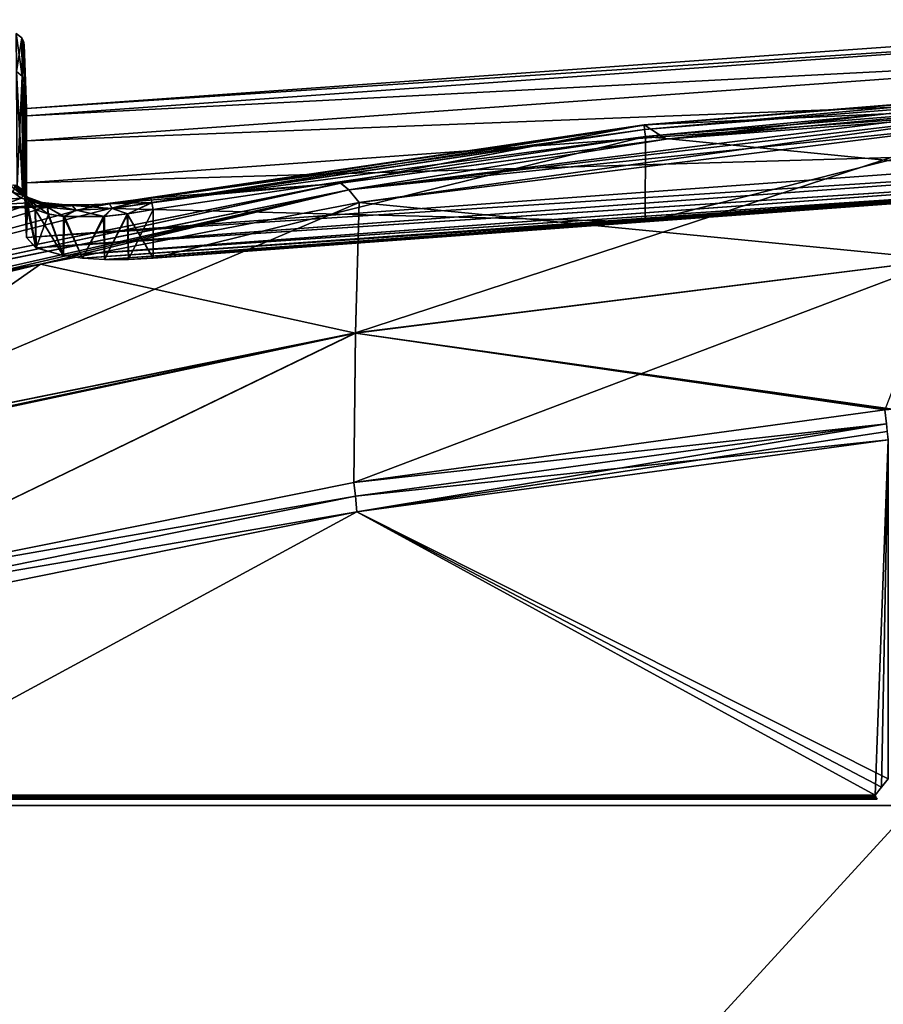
# Model space of a CAD drawing. Header units: millimetres. Extents: x -229 to 223, y -44 to 475.
# Tile 43 of 81: x -155 to -86, y 391 to 469. Entities that reach past the tile are written whole.
import ezdxf

# ---------------------------------------------------------------- set-up
doc = ezdxf.new("R2010")
doc.units = ezdxf.units.MM
doc.header["$LTSCALE"] = 52.148148
for name, color, linetype in [('221', 7, 'CONTINUOUS'), ('222', 7, 'CONTINUOUS'), ('386', 7, 'CONTINUOUS'), ('387', 7, 'CONTINUOUS'), ('388', 7, 'CONTINUOUS'), ('389', 7, 'CONTINUOUS'), ('390', 7, 'CONTINUOUS'), ('391', 7, 'CONTINUOUS'), ('396', 7, 'CONTINUOUS'), ('397', 7, 'CONTINUOUS'), ('398', 7, 'CONTINUOUS'), ('399', 7, 'CONTINUOUS'), ('400', 7, 'CONTINUOUS'), ('401', 7, 'CONTINUOUS'), ('402', 7, 'CONTINUOUS'), ('407', 7, 'CONTINUOUS'), ('412', 7, 'CONTINUOUS'), ('414', 7, 'CONTINUOUS'), ('419', 7, 'CONTINUOUS'), ('422', 7, 'CONTINUOUS'), ('423', 7, 'CONTINUOUS'), ('424', 7, 'CONTINUOUS'), ('426', 7, 'CONTINUOUS'), ('475', 7, 'CONTINUOUS'), ('476', 7, 'CONTINUOUS'), ('515', 7, 'CONTINUOUS'), ('516', 7, 'CONTINUOUS')]:
    doc.layers.add(name, color=color, linetype=linetype)

msp = doc.modelspace()

# ---------------------------------------------------------------- linework, layer by layer
at = {"layer": '221', "linetype": 'Continuous'}
for points in [[(-170.156, 313, 134), (-84, 313, 134), (-170.156, 407, 134), (-170.156, 313, 134)], [(-170.156, 407, 134), (-84, 313, 134), (-84, 407, 134), (-170.156, 407, 134)]]:
    msp.add_3dface(points, dxfattribs=at)
at = {"layer": '222', "linetype": 'Continuous'}
for points in [[(-170.156, 407, -134), (-84, 407, -134), (-170.156, 313, -134), (-170.156, 407, -134)], [(-170.156, 313, -134), (-84, 407, -134), (-84, 313, -134), (-170.156, 313, -134)]]:
    msp.add_3dface(points, dxfattribs=at)
at = {"layer": '386', "linetype": 'Continuous'}
for points in [[(-66.043, 463.876, -103.457), (-103.509, 459.574, -108.539), (-105.256, 460.701, -103.482), (-66.043, 463.876, -103.457)], [(-77.49, 461.96, -108.801), (-103.509, 459.574, -108.539), (-66.043, 463.876, -103.457), (-77.49, 461.96, -108.801)], [(-105.256, 460.701, -103.482), (-129.199, 456.104, -108.204), (-144.171, 454.931, -103.41), (-105.256, 460.701, -103.482)], [(-103.509, 459.574, -108.539), (-129.199, 456.104, -108.204), (-105.256, 460.701, -103.482), (-103.509, 459.574, -108.539)], [(-129.199, 456.104, -108.204), (-179.47, 445.965, -107.431), (-144.171, 454.931, -103.41), (-129.199, 456.104, -108.204)], [(-154.381, 454.931, -96.628), (-179.47, 445.965, -107.431), (-155.091, 455.406, -94.408), (-154.381, 454.931, -96.628)], [(-144.171, 454.931, -103.41), (-179.47, 445.965, -107.431), (-148.391, 454.386, -102.568), (-144.171, 454.931, -103.41)], [(-153.272, 454.573, -98.664), (-179.47, 445.965, -107.431), (-154.381, 454.931, -96.628), (-153.272, 454.573, -98.664)], [(-151.878, 454.38, -100.285), (-179.47, 445.965, -107.431), (-153.272, 454.573, -98.664), (-151.878, 454.38, -100.285)], [(-148.391, 454.386, -102.568), (-179.47, 445.965, -107.431), (-151.878, 454.38, -100.285), (-148.391, 454.386, -102.568)]]:
    msp.add_3dface(points, dxfattribs=at)
at = {"layer": '387', "linetype": 'Continuous'}
for points in [[(-66.043, 463.876, 103.457), (-105.256, 460.701, 103.482), (-77.49, 461.96, 108.801), (-66.043, 463.876, 103.457)], [(-77.49, 461.96, 108.801), (-105.256, 460.701, 103.482), (-103.503, 459.574, 108.541), (-77.49, 461.96, 108.801)], [(-105.256, 460.701, 103.482), (-144.171, 454.931, 103.41), (-129.192, 456.105, 108.204), (-105.256, 460.701, 103.482)], [(-103.503, 459.574, 108.541), (-105.256, 460.701, 103.482), (-129.192, 456.105, 108.204), (-103.503, 459.574, 108.541)], [(-129.192, 456.105, 108.204), (-148.387, 454.388, 102.568), (-179.47, 445.965, 107.431), (-129.192, 456.105, 108.204)], [(-144.171, 454.931, 103.41), (-148.387, 454.388, 102.568), (-129.192, 456.105, 108.204), (-144.171, 454.931, 103.41)], [(-155.079, 455.402, 94.434), (-179.769, 453.215, 82.609), (-154.376, 454.918, 96.68), (-155.079, 455.402, 94.434)], [(-154.376, 454.918, 96.68), (-179.769, 453.215, 82.609), (-153.237, 454.569, 98.705), (-154.376, 454.918, 96.68)], [(-153.237, 454.569, 98.705), (-179.769, 453.215, 82.609), (-151.852, 454.378, 100.31), (-153.237, 454.569, 98.705)], [(-151.852, 454.378, 100.31), (-179.769, 453.215, 82.609), (-148.387, 454.388, 102.568), (-151.852, 454.378, 100.31)], [(-148.387, 454.388, 102.568), (-179.769, 453.215, 82.609), (-179.47, 445.965, 107.431), (-148.387, 454.388, 102.568)]]:
    msp.add_3dface(points, dxfattribs=at)
at = {"layer": '388', "linetype": 'Continuous'}
for points in [[(-154.361, 467.567, 0), (-154.792, 467.91, 0), (-154.326, 464.535, 46.457), (-154.361, 467.567, 0)], [(-154.326, 464.535, 46.457), (-154.792, 467.91, 0), (-154.783, 464.907, 46.506), (-154.326, 464.535, 46.457)], [(-154.228, 467.307, 0), (-154.361, 467.567, 0), (-154.326, 464.535, 46.457), (-154.228, 467.307, 0)], [(-154.159, 464.023, 46.39), (-154.228, 467.307, 0), (-154.326, 464.535, 46.457), (-154.159, 464.023, 46.39)], [(-154.175, 467.021, 0), (-154.228, 467.307, 0), (-154.159, 464.023, 46.39), (-154.175, 467.021, 0)], [(-154.326, 464.535, 46.457), (-154.783, 464.907, 46.506), (-154.284, 455.544, 92.135), (-154.326, 464.535, 46.457)], [(-154.284, 455.544, 92.135), (-154.783, 464.907, 46.506), (-154.308, 455.577, 92.143), (-154.284, 455.544, 92.135)], [(-154.308, 455.577, 92.143), (-154.783, 464.907, 46.506), (-154.715, 455.888, 92.227), (-154.308, 455.577, 92.143)], [(-154.159, 464.023, 46.39), (-154.326, 464.535, 46.457), (-154.112, 455.036, 92), (-154.159, 464.023, 46.39)], [(-154.112, 455.036, 92), (-154.326, 464.535, 46.457), (-154.161, 455.3, 92.07), (-154.112, 455.036, 92)], [(-154.161, 455.3, 92.07), (-154.326, 464.535, 46.457), (-154.284, 455.544, 92.135), (-154.161, 455.3, 92.07)]]:
    msp.add_3dface(points, dxfattribs=at)
at = {"layer": '389', "linetype": 'Continuous'}
for points in [[(-154.792, 467.91, 0), (-154.361, 467.567, 0), (-154.783, 464.907, -46.506), (-154.792, 467.91, 0)], [(-154.783, 464.907, -46.506), (-154.361, 467.567, 0), (-154.326, 464.535, -46.457), (-154.783, 464.907, -46.506)], [(-154.361, 467.567, 0), (-154.228, 467.307, 0), (-154.326, 464.535, -46.457), (-154.361, 467.567, 0)], [(-154.228, 467.307, 0), (-154.175, 467.021, 0), (-154.326, 464.535, -46.457), (-154.228, 467.307, 0)], [(-154.326, 464.535, -46.457), (-154.175, 467.021, 0), (-154.159, 464.022, -46.39), (-154.326, 464.535, -46.457)], [(-154.783, 464.907, -46.506), (-154.326, 464.535, -46.457), (-154.714, 455.888, -92.227), (-154.783, 464.907, -46.506)], [(-154.714, 455.888, -92.227), (-154.326, 464.535, -46.457), (-154.308, 455.576, -92.143), (-154.714, 455.888, -92.227)], [(-154.326, 464.535, -46.457), (-154.159, 464.022, -46.39), (-154.16, 455.299, -92.069), (-154.326, 464.535, -46.457)], [(-154.308, 455.576, -92.143), (-154.326, 464.535, -46.457), (-154.283, 455.543, -92.134), (-154.308, 455.576, -92.143)], [(-154.283, 455.543, -92.134), (-154.326, 464.535, -46.457), (-154.16, 455.299, -92.069), (-154.283, 455.543, -92.134)], [(-154.16, 455.299, -92.069), (-154.159, 464.022, -46.39), (-154.113, 455.04, -92), (-154.16, 455.299, -92.069)]]:
    msp.add_3dface(points, dxfattribs=at)
at = {"layer": '390', "linetype": 'Continuous'}
for points in [[(-155.296, 455.949, -92.247), (-155.001, 455.961, -92.247), (-154.276, 455.132, -95.472), (-155.296, 455.949, -92.247)], [(-155.091, 455.406, -94.408), (-155.296, 455.949, -92.247), (-154.276, 455.132, -95.472), (-155.091, 455.406, -94.408)], [(-154.381, 454.931, -96.628), (-155.091, 455.406, -94.408), (-154.276, 455.132, -95.472), (-154.381, 454.931, -96.628)], [(-155.001, 455.961, -92.247), (-154.847, 455.933, -92.239), (-154.276, 455.132, -95.472), (-155.001, 455.961, -92.247)], [(-154.847, 455.933, -92.239), (-154.714, 455.888, -92.227), (-153.782, 454.77, -95.237), (-154.847, 455.933, -92.239)], [(-154.276, 455.132, -95.472), (-154.847, 455.933, -92.239), (-153.782, 454.77, -95.237), (-154.276, 455.132, -95.472)], [(-154.714, 455.888, -92.227), (-154.308, 455.576, -92.143), (-153.782, 454.77, -95.237), (-154.714, 455.888, -92.227)], [(-154.308, 455.576, -92.143), (-154.283, 455.543, -92.134), (-153.923, 454.503, -93.926), (-154.308, 455.576, -92.143)], [(-154.308, 455.576, -92.143), (-153.923, 454.503, -93.926), (-153.782, 454.77, -95.237), (-154.308, 455.576, -92.143)], [(-154.283, 455.543, -92.134), (-154.16, 455.299, -92.069), (-153.923, 454.503, -93.926), (-154.283, 455.543, -92.134)], [(-154.16, 455.299, -92.069), (-154.113, 455.04, -92), (-153.923, 454.503, -93.926), (-154.16, 455.299, -92.069)], [(-152.749, 454.578, -98.408), (-154.381, 454.931, -96.628), (-154.276, 455.132, -95.472), (-152.749, 454.578, -98.408)], [(-153.272, 454.573, -98.664), (-154.381, 454.931, -96.628), (-152.749, 454.578, -98.408), (-153.272, 454.573, -98.664)], [(-152.749, 454.578, -98.408), (-154.276, 455.132, -95.472), (-152.333, 454.21, -98.058), (-152.749, 454.578, -98.408)], [(-154.276, 455.132, -95.472), (-153.782, 454.77, -95.237), (-152.333, 454.21, -98.058), (-154.276, 455.132, -95.472)], [(-153.923, 454.503, -93.926), (-153.311, 454.029, -95.929), (-153.782, 454.77, -95.237), (-153.923, 454.503, -93.926)], [(-153.311, 454.029, -95.929), (-152.306, 453.675, -97.757), (-153.782, 454.77, -95.237), (-153.311, 454.029, -95.929)], [(-153.782, 454.77, -95.237), (-152.306, 453.675, -97.757), (-152.333, 454.21, -98.058), (-153.782, 454.77, -95.237)], [(-151.878, 454.38, -100.285), (-153.272, 454.573, -98.664), (-152.749, 454.578, -98.408), (-151.878, 454.38, -100.285)], [(-150.394, 454.344, -100.764), (-151.878, 454.38, -100.285), (-152.749, 454.578, -98.408), (-150.394, 454.344, -100.764)], [(-150.394, 454.344, -100.764), (-152.749, 454.578, -98.408), (-150.078, 453.974, -100.324), (-150.394, 454.344, -100.764)], [(-152.749, 454.578, -98.408), (-152.333, 454.21, -98.058), (-150.078, 453.974, -100.324), (-152.749, 454.578, -98.408)], [(-147.435, 454.468, -102.301), (-148.391, 454.386, -102.568), (-150.394, 454.344, -100.764), (-147.435, 454.468, -102.301)], [(-147.435, 454.468, -102.301), (-150.394, 454.344, -100.764), (-147.235, 454.099, -101.796), (-147.435, 454.468, -102.301)], [(-144.171, 454.931, -103.41), (-148.391, 454.386, -102.568), (-144.169, 454.933, -102.865), (-144.171, 454.931, -103.41)], [(-144.169, 454.933, -102.865), (-148.391, 454.386, -102.568), (-147.435, 454.468, -102.301), (-144.169, 454.933, -102.865)], [(-144.169, 454.933, -102.865), (-147.435, 454.468, -102.301), (-144.165, 454.91, -102.791), (-144.169, 454.933, -102.865)], [(-147.435, 454.468, -102.301), (-144.101, 454.57, -102.328), (-144.165, 454.91, -102.791), (-147.435, 454.468, -102.301)], [(-147.435, 454.468, -102.301), (-147.235, 454.099, -101.796), (-144.101, 454.57, -102.328), (-147.435, 454.468, -102.301)], [(-144.101, 454.57, -102.328), (-147.235, 454.099, -101.796), (-144.099, 454.559, -102.32), (-144.101, 454.57, -102.328)], [(-147.235, 454.099, -101.796), (-144, 454.019, -102.134), (-144.099, 454.559, -102.32), (-147.235, 454.099, -101.796)], [(-152.306, 453.675, -97.757), (-151.069, 453.478, -99.226), (-152.333, 454.21, -98.058), (-152.306, 453.675, -97.757)], [(-152.333, 454.21, -98.058), (-151.069, 453.478, -99.226), (-150.078, 453.974, -100.324), (-152.333, 454.21, -98.058)], [(-148.391, 454.386, -102.568), (-151.878, 454.38, -100.285), (-150.394, 454.344, -100.764), (-148.391, 454.386, -102.568)], [(-151.069, 453.478, -99.226), (-147.915, 453.472, -101.33), (-150.078, 453.974, -100.324), (-151.069, 453.478, -99.226)], [(-150.394, 454.344, -100.764), (-150.078, 453.974, -100.324), (-147.235, 454.099, -101.796), (-150.394, 454.344, -100.764)], [(-150.078, 453.974, -100.324), (-147.915, 453.472, -101.33), (-147.235, 454.099, -101.796), (-150.078, 453.974, -100.324)], [(-147.915, 453.472, -101.33), (-146.044, 453.672, -101.917), (-147.235, 454.099, -101.796), (-147.915, 453.472, -101.33)], [(-146.044, 453.672, -101.917), (-144, 454.019, -102.134), (-147.235, 454.099, -101.796), (-146.044, 453.672, -101.917)]]:
    msp.add_3dface(points, dxfattribs=at)
at = {"layer": '391', "linetype": 'Continuous'}
for points in [[(-66.043, 463.876, -103.457), (-105.256, 460.701, -103.482), (-105.252, 460.674, -102.896), (-66.043, 463.876, -103.457)], [(-66.042, 463.837, -102.898), (-66.043, 463.876, -103.457), (-105.252, 460.674, -102.896), (-66.042, 463.837, -102.898)], [(-105.211, 460.325, -102.427), (-66.042, 463.837, -102.898), (-105.252, 460.674, -102.896), (-105.211, 460.325, -102.427)], [(-66.041, 463.824, -102.864), (-66.042, 463.837, -102.898), (-105.211, 460.325, -102.427), (-66.041, 463.824, -102.864)], [(-66.024, 463.464, -102.419), (-66.041, 463.824, -102.864), (-105.211, 460.325, -102.427), (-66.024, 463.464, -102.419)], [(-105.148, 459.774, -102.235), (-66.024, 463.464, -102.419), (-105.211, 460.325, -102.427), (-105.148, 459.774, -102.235)], [(-65.999, 462.935, -102.245), (-66.024, 463.464, -102.419), (-105.148, 459.774, -102.235), (-65.999, 462.935, -102.245)], [(-105.256, 460.701, -103.482), (-144.171, 454.931, -103.41), (-144.169, 454.933, -102.865), (-105.256, 460.701, -103.482)], [(-105.256, 460.701, -103.482), (-144.169, 454.933, -102.865), (-105.252, 460.674, -102.896), (-105.256, 460.701, -103.482)], [(-144.169, 454.933, -102.865), (-144.165, 454.91, -102.791), (-105.252, 460.674, -102.896), (-144.169, 454.933, -102.865)], [(-144.165, 454.91, -102.791), (-144.101, 454.57, -102.328), (-105.252, 460.674, -102.896), (-144.165, 454.91, -102.791)], [(-144.101, 454.57, -102.328), (-105.211, 460.325, -102.427), (-105.252, 460.674, -102.896), (-144.101, 454.57, -102.328)], [(-144.101, 454.57, -102.328), (-144.099, 454.559, -102.32), (-105.211, 460.325, -102.427), (-144.101, 454.57, -102.328)], [(-144.099, 454.559, -102.32), (-105.148, 459.774, -102.235), (-105.211, 460.325, -102.427), (-144.099, 454.559, -102.32)], [(-144.099, 454.559, -102.32), (-144, 454.019, -102.134), (-105.148, 459.774, -102.235), (-144.099, 454.559, -102.32)]]:
    msp.add_3dface(points, dxfattribs=at)
at = {"layer": '396', "linetype": 'Continuous'}
for points in [[(-105.256, 460.701, 103.482), (-66.043, 463.876, 103.457), (-105.252, 460.674, 102.896), (-105.256, 460.701, 103.482)], [(-66.043, 463.876, 103.457), (-66.042, 463.837, 102.898), (-105.252, 460.674, 102.896), (-66.043, 463.876, 103.457)], [(-66.042, 463.837, 102.898), (-66.041, 463.824, 102.864), (-105.252, 460.674, 102.896), (-66.042, 463.837, 102.898)], [(-66.041, 463.824, 102.864), (-105.211, 460.325, 102.427), (-105.252, 460.674, 102.896), (-66.041, 463.824, 102.864)], [(-66.041, 463.824, 102.864), (-66.024, 463.464, 102.419), (-105.211, 460.325, 102.427), (-66.041, 463.824, 102.864)], [(-66.024, 463.464, 102.419), (-105.148, 459.774, 102.235), (-105.211, 460.325, 102.427), (-66.024, 463.464, 102.419)], [(-66.024, 463.464, 102.419), (-65.999, 462.935, 102.245), (-105.148, 459.774, 102.235), (-66.024, 463.464, 102.419)], [(-144.171, 454.931, 103.41), (-105.256, 460.701, 103.482), (-144.177, 454.969, 103.096), (-144.171, 454.931, 103.41)], [(-144.177, 454.969, 103.096), (-105.256, 460.701, 103.482), (-105.252, 460.674, 102.896), (-144.177, 454.969, 103.096)], [(-144.169, 454.935, 102.869), (-144.177, 454.969, 103.096), (-105.252, 460.674, 102.896), (-144.169, 454.935, 102.869)], [(-144.165, 454.91, 102.791), (-144.169, 454.935, 102.869), (-105.252, 460.674, 102.896), (-144.165, 454.91, 102.791)], [(-105.211, 460.325, 102.427), (-144.165, 454.91, 102.791), (-105.252, 460.674, 102.896), (-105.211, 460.325, 102.427)], [(-144.101, 454.57, 102.329), (-144.165, 454.91, 102.791), (-105.211, 460.325, 102.427), (-144.101, 454.57, 102.329)], [(-144.099, 454.558, 102.32), (-144.101, 454.57, 102.329), (-105.211, 460.325, 102.427), (-144.099, 454.558, 102.32)], [(-105.148, 459.774, 102.235), (-144.099, 454.558, 102.32), (-105.211, 460.325, 102.427), (-105.148, 459.774, 102.235)], [(-144, 454.019, 102.134), (-144.099, 454.558, 102.32), (-105.148, 459.774, 102.235), (-144, 454.019, 102.134)]]:
    msp.add_3dface(points, dxfattribs=at)
at = {"layer": '397', "linetype": 'Continuous'}
for points in [[(-154.848, 455.933, 92.239), (-155.079, 455.402, 94.434), (-154.276, 455.132, 95.472), (-154.848, 455.933, 92.239)], [(-155.079, 455.402, 94.434), (-154.376, 454.918, 96.68), (-154.276, 455.132, 95.472), (-155.079, 455.402, 94.434)], [(-154.715, 455.888, 92.227), (-154.848, 455.933, 92.239), (-154.276, 455.132, 95.472), (-154.715, 455.888, 92.227)], [(-154.308, 455.577, 92.143), (-154.715, 455.888, 92.227), (-154.276, 455.132, 95.472), (-154.308, 455.577, 92.143)], [(-154.284, 455.544, 92.135), (-154.308, 455.577, 92.143), (-153.782, 454.77, 95.237), (-154.284, 455.544, 92.135)], [(-154.308, 455.577, 92.143), (-154.276, 455.132, 95.472), (-153.782, 454.77, 95.237), (-154.308, 455.577, 92.143)], [(-154.161, 455.3, 92.07), (-154.284, 455.544, 92.135), (-153.782, 454.77, 95.237), (-154.161, 455.3, 92.07)], [(-154.112, 455.036, 92), (-154.161, 455.3, 92.07), (-153.782, 454.77, 95.237), (-154.112, 455.036, 92)], [(-154.376, 454.918, 96.68), (-153.237, 454.569, 98.705), (-154.276, 455.132, 95.472), (-154.376, 454.918, 96.68)], [(-154.276, 455.132, 95.472), (-153.237, 454.569, 98.705), (-152.749, 454.578, 98.409), (-154.276, 455.132, 95.472)], [(-154.276, 455.132, 95.472), (-152.749, 454.578, 98.409), (-153.782, 454.77, 95.237), (-154.276, 455.132, 95.472)], [(-153.913, 454.49, 93.977), (-154.112, 455.036, 92), (-153.782, 454.77, 95.237), (-153.913, 454.49, 93.977)], [(-153.277, 454.012, 96.009), (-153.913, 454.49, 93.977), (-153.782, 454.77, 95.237), (-153.277, 454.012, 96.009)], [(-152.749, 454.578, 98.409), (-152.333, 454.211, 98.058), (-153.782, 454.77, 95.237), (-152.749, 454.578, 98.409)], [(-152.333, 454.211, 98.058), (-153.277, 454.012, 96.009), (-153.782, 454.77, 95.237), (-152.333, 454.211, 98.058)], [(-153.237, 454.569, 98.705), (-151.852, 454.378, 100.31), (-152.749, 454.578, 98.409), (-153.237, 454.569, 98.705)], [(-152.749, 454.578, 98.409), (-151.852, 454.378, 100.31), (-150.394, 454.344, 100.765), (-152.749, 454.578, 98.409)], [(-152.749, 454.578, 98.409), (-150.394, 454.344, 100.765), (-152.333, 454.211, 98.058), (-152.749, 454.578, 98.409)], [(-150.394, 454.344, 100.765), (-148.387, 454.388, 102.568), (-147.435, 454.468, 102.301), (-150.394, 454.344, 100.765)], [(-150.394, 454.344, 100.765), (-147.435, 454.468, 102.301), (-150.078, 453.974, 100.324), (-150.394, 454.344, 100.765)], [(-147.435, 454.468, 102.301), (-147.235, 454.099, 101.796), (-150.078, 453.974, 100.324), (-147.435, 454.468, 102.301)], [(-148.387, 454.388, 102.568), (-144.171, 454.931, 103.41), (-147.435, 454.468, 102.301), (-148.387, 454.388, 102.568)], [(-144.171, 454.931, 103.41), (-144.177, 454.969, 103.096), (-147.435, 454.468, 102.301), (-144.171, 454.931, 103.41)], [(-144.177, 454.969, 103.096), (-144.169, 454.935, 102.869), (-147.435, 454.468, 102.301), (-144.177, 454.969, 103.096)], [(-147.435, 454.468, 102.301), (-144.169, 454.935, 102.869), (-147.235, 454.099, 101.796), (-147.435, 454.468, 102.301)], [(-144.169, 454.935, 102.869), (-144.165, 454.91, 102.791), (-147.235, 454.099, 101.796), (-144.169, 454.935, 102.869)], [(-144.165, 454.91, 102.791), (-144.101, 454.57, 102.329), (-147.235, 454.099, 101.796), (-144.165, 454.91, 102.791)], [(-144.101, 454.57, 102.329), (-145.992, 453.679, 101.927), (-147.235, 454.099, 101.796), (-144.101, 454.57, 102.329)], [(-144.101, 454.57, 102.329), (-144.099, 454.558, 102.32), (-145.992, 453.679, 101.927), (-144.101, 454.57, 102.329)], [(-144.099, 454.558, 102.32), (-144, 454.019, 102.134), (-145.992, 453.679, 101.927), (-144.099, 454.558, 102.32)], [(-152.244, 453.661, 97.845), (-153.277, 454.012, 96.009), (-152.333, 454.211, 98.058), (-152.244, 453.661, 97.845)], [(-150.394, 454.344, 100.765), (-150.078, 453.974, 100.324), (-152.333, 454.211, 98.058), (-150.394, 454.344, 100.765)], [(-150.985, 453.47, 99.307), (-152.244, 453.661, 97.845), (-152.333, 454.211, 98.058), (-150.985, 453.47, 99.307)], [(-150.078, 453.974, 100.324), (-150.985, 453.47, 99.307), (-152.333, 454.211, 98.058), (-150.078, 453.974, 100.324)], [(-151.852, 454.378, 100.31), (-148.387, 454.388, 102.568), (-150.394, 454.344, 100.765), (-151.852, 454.378, 100.31)], [(-147.833, 453.478, 101.364), (-150.985, 453.47, 99.307), (-150.078, 453.974, 100.324), (-147.833, 453.478, 101.364)], [(-147.235, 454.099, 101.796), (-147.833, 453.478, 101.364), (-150.078, 453.974, 100.324), (-147.235, 454.099, 101.796)], [(-145.992, 453.679, 101.927), (-147.833, 453.478, 101.364), (-147.235, 454.099, 101.796), (-145.992, 453.679, 101.927)]]:
    msp.add_3dface(points, dxfattribs=at)
at = {"layer": '398', "linetype": 'Continuous'}
for points in [[(-154.112, 455.036, 92), (-153.913, 454.49, 93.977), (-154, 451.818, 92), (-154.112, 455.036, 92)], [(-154, 451.818, 92), (-153.913, 454.49, 93.977), (-153.236, 450.996, 95.832), (-154, 451.818, 92)], [(-153.913, 454.49, 93.977), (-153.277, 454.012, 96.009), (-153.236, 450.996, 95.832), (-153.913, 454.49, 93.977)], [(-153.277, 454.012, 96.009), (-152.244, 453.661, 97.845), (-153.236, 450.996, 95.832), (-153.277, 454.012, 96.009)], [(-145.992, 453.679, 101.927), (-144, 454.019, 102.134), (-145.949, 450.089, 101.808), (-145.992, 453.679, 101.927)], [(-145.949, 450.089, 101.808), (-144, 454.019, 102.134), (-144, 450.184, 102), (-145.949, 450.089, 101.808)], [(-153.236, 450.996, 95.832), (-152.244, 453.661, 97.845), (-151.078, 450.385, 99.064), (-153.236, 450.996, 95.832)], [(-152.244, 453.661, 97.845), (-150.985, 453.47, 99.307), (-151.078, 450.385, 99.064), (-152.244, 453.661, 97.845)], [(-151.078, 450.385, 99.064), (-150.985, 453.47, 99.307), (-149.566, 450.193, 100.308), (-151.078, 450.385, 99.064)], [(-150.985, 453.47, 99.307), (-147.833, 453.478, 101.364), (-149.566, 450.193, 100.308), (-150.985, 453.47, 99.307)], [(-149.566, 450.193, 100.308), (-147.833, 453.478, 101.364), (-147.831, 450.092, 101.237), (-149.566, 450.193, 100.308)], [(-147.833, 453.478, 101.364), (-145.992, 453.679, 101.927), (-147.831, 450.092, 101.237), (-147.833, 453.478, 101.364)], [(-147.831, 450.092, 101.237), (-145.992, 453.679, 101.927), (-145.949, 450.089, 101.808), (-147.831, 450.092, 101.237)]]:
    msp.add_3dface(points, dxfattribs=at)
at = {"layer": '399', "linetype": 'Continuous'}
for points in [[(-154.175, 467.021, 0), (-154.159, 464.023, 46.39), (-154, 462, 0), (-154.175, 467.021, 0)], [(-154.159, 464.023, 46.39), (-154.112, 455.036, 92), (-153.999, 456.141, 69.966), (-154.159, 464.023, 46.39)], [(-154, 462, 0), (-154.159, 464.023, 46.39), (-153.999, 461.407, 22.339), (-154, 462, 0)], [(-153.999, 461.407, 22.339), (-154.159, 464.023, 46.39), (-153.999, 459.455, 46.211), (-153.999, 461.407, 22.339)], [(-153.999, 459.455, 46.211), (-154.159, 464.023, 46.39), (-153.999, 456.141, 69.966), (-153.999, 459.455, 46.211)], [(-154.112, 455.036, 92), (-154, 451.818, 92), (-153.999, 456.141, 69.966), (-154.112, 455.036, 92)]]:
    msp.add_3dface(points, dxfattribs=at)
at = {"layer": '400', "linetype": 'Continuous'}
for points in [[(-154.159, 464.022, -46.39), (-154.175, 467.021, 0), (-153.999, 459.452, -46.236), (-154.159, 464.022, -46.39)], [(-154.175, 467.021, 0), (-154, 462, 0), (-153.999, 461.406, -22.348), (-154.175, 467.021, 0)], [(-153.999, 459.452, -46.236), (-154.175, 467.021, 0), (-153.999, 461.406, -22.348), (-153.999, 459.452, -46.236)], [(-154.113, 455.04, -92), (-154.159, 464.022, -46.39), (-154, 451.818, -92), (-154.113, 455.04, -92)], [(-154, 451.818, -92), (-154.159, 464.022, -46.39), (-153.999, 456.137, -69.995), (-154, 451.818, -92)], [(-153.999, 456.137, -69.995), (-154.159, 464.022, -46.39), (-153.999, 459.452, -46.236), (-153.999, 456.137, -69.995)]]:
    msp.add_3dface(points, dxfattribs=at)
at = {"layer": '401', "linetype": 'Continuous'}
for points in [[(-153.923, 454.503, -93.926), (-154.113, 455.04, -92), (-153.239, 450.997, -95.827), (-153.923, 454.503, -93.926)], [(-154.113, 455.04, -92), (-154, 451.818, -92), (-153.239, 450.997, -95.827), (-154.113, 455.04, -92)], [(-153.311, 454.029, -95.929), (-153.923, 454.503, -93.926), (-153.239, 450.997, -95.827), (-153.311, 454.029, -95.929)], [(-152.306, 453.675, -97.757), (-153.311, 454.029, -95.929), (-151.086, 450.387, -99.056), (-152.306, 453.675, -97.757)], [(-151.086, 450.387, -99.056), (-153.311, 454.029, -95.929), (-153.239, 450.997, -95.827), (-151.086, 450.387, -99.056)], [(-144, 454.019, -102.134), (-146.044, 453.672, -101.917), (-144, 450.184, -102), (-144, 454.019, -102.134)], [(-151.069, 453.478, -99.226), (-152.306, 453.675, -97.757), (-151.086, 450.387, -99.056), (-151.069, 453.478, -99.226)], [(-149.574, 450.194, -100.302), (-151.069, 453.478, -99.226), (-151.086, 450.387, -99.056), (-149.574, 450.194, -100.302)], [(-147.915, 453.472, -101.33), (-151.069, 453.478, -99.226), (-149.574, 450.194, -100.302), (-147.915, 453.472, -101.33)], [(-147.837, 450.092, -101.235), (-147.915, 453.472, -101.33), (-149.574, 450.194, -100.302), (-147.837, 450.092, -101.235)], [(-146.044, 453.672, -101.917), (-147.915, 453.472, -101.33), (-147.837, 450.092, -101.235), (-146.044, 453.672, -101.917)], [(-145.951, 450.089, -101.808), (-146.044, 453.672, -101.917), (-147.837, 450.092, -101.235), (-145.951, 450.089, -101.808)], [(-144, 450.184, -102), (-146.044, 453.672, -101.917), (-145.951, 450.089, -101.808), (-144, 450.184, -102)]]:
    msp.add_3dface(points, dxfattribs=at)
at = {"layer": '402', "linetype": 'Continuous'}
for points in [[(-65.999, 462.935, -102.245), (-105.148, 459.774, -102.235), (-66, 455.924, -102), (-65.999, 462.935, -102.245)], [(-105.148, 459.774, -102.235), (-144, 454.019, -102.134), (-105.175, 453.042, -102), (-105.148, 459.774, -102.235)], [(-66, 455.924, -102), (-105.148, 459.774, -102.235), (-105.175, 453.042, -102), (-66, 455.924, -102)], [(-144, 454.019, -102.134), (-144, 450.184, -102), (-105.175, 453.042, -102), (-144, 454.019, -102.134)]]:
    msp.add_3dface(points, dxfattribs=at)
at = {"layer": '407', "linetype": 'Continuous'}
for points in [[(-105.148, 459.774, 102.235), (-65.999, 462.935, 102.245), (-105.175, 453.042, 102), (-105.148, 459.774, 102.235)], [(-65.999, 462.935, 102.245), (-66, 455.924, 102), (-105.175, 453.042, 102), (-65.999, 462.935, 102.245)], [(-144, 454.019, 102.134), (-105.148, 459.774, 102.235), (-144, 450.184, 102), (-144, 454.019, 102.134)], [(-144, 450.184, 102), (-105.148, 459.774, 102.235), (-105.175, 453.042, 102), (-144, 450.184, 102)]]:
    msp.add_3dface(points, dxfattribs=at)
at = {"layer": '412', "linetype": 'Continuous'}
for points in [[(-103.509, 459.574, -108.539), (-77.49, 461.96, -108.801), (-128.565, 455.586, -109.755), (-103.509, 459.574, -108.539)], [(-77.49, 461.96, -108.801), (-77.469, 461.539, -109.941), (-128.565, 455.586, -109.755), (-77.49, 461.96, -108.801)], [(-128.565, 455.586, -109.755), (-77.469, 461.539, -109.941), (-127.738, 454.579, -111.447), (-128.565, 455.586, -109.755)], [(-77.469, 461.539, -109.941), (-77.416, 460.866, -110.952), (-127.738, 454.579, -111.447), (-77.469, 461.539, -109.941)], [(-129.199, 456.104, -108.204), (-103.509, 459.574, -108.539), (-128.565, 455.586, -109.755), (-129.199, 456.104, -108.204)], [(-179.47, 445.965, -107.431), (-129.199, 456.104, -108.204), (-179.033, 445.285, -109.319), (-179.47, 445.965, -107.431)], [(-179.033, 445.285, -109.319), (-129.199, 456.104, -108.204), (-128.565, 455.586, -109.755), (-179.033, 445.285, -109.319)], [(-179.033, 445.285, -109.319), (-128.565, 455.586, -109.755), (-179.022, 445.268, -109.358), (-179.033, 445.285, -109.319)], [(-179.022, 445.268, -109.358), (-128.565, 455.586, -109.755), (-178.399, 444.328, -111.175), (-179.022, 445.268, -109.358)], [(-178.399, 444.328, -111.175), (-128.565, 455.586, -109.755), (-178.195, 444.001, -111.685), (-178.399, 444.328, -111.175)], [(-178.195, 444.001, -111.685), (-128.565, 455.586, -109.755), (-177.998, 443.651, -112.178), (-178.195, 444.001, -111.685)], [(-177.998, 443.651, -112.178), (-128.565, 455.586, -109.755), (-152.895, 449.698, -111.79), (-177.998, 443.651, -112.178)], [(-152.895, 449.698, -111.79), (-128.565, 455.586, -109.755), (-127.738, 454.579, -111.447), (-152.895, 449.698, -111.79)]]:
    msp.add_3dface(points, dxfattribs=at)
at = {"layer": '414', "linetype": 'Continuous'}
for points in [[(-77.469, 461.539, 109.941), (-103.503, 459.574, 108.541), (-128.565, 455.586, 109.755), (-77.469, 461.539, 109.941)], [(-77.469, 461.539, 109.941), (-128.565, 455.586, 109.755), (-77.416, 460.867, 110.952), (-77.469, 461.539, 109.941)], [(-77.49, 461.96, 108.801), (-103.503, 459.574, 108.541), (-77.469, 461.539, 109.941), (-77.49, 461.96, 108.801)], [(-77.416, 460.867, 110.952), (-128.565, 455.586, 109.755), (-127.736, 454.579, 111.447), (-77.416, 460.867, 110.952)], [(-103.503, 459.574, 108.541), (-129.192, 456.105, 108.204), (-128.565, 455.586, 109.755), (-103.503, 459.574, 108.541)], [(-129.192, 456.105, 108.204), (-179.47, 445.965, 107.431), (-179.033, 445.285, 109.318), (-129.192, 456.105, 108.204)], [(-128.565, 455.586, 109.755), (-129.192, 456.105, 108.204), (-179.033, 445.285, 109.318), (-128.565, 455.586, 109.755)], [(-128.565, 455.586, 109.755), (-179.033, 445.285, 109.318), (-152.894, 449.699, 111.79), (-128.565, 455.586, 109.755)], [(-127.736, 454.579, 111.447), (-128.565, 455.586, 109.755), (-152.894, 449.699, 111.79), (-127.736, 454.579, 111.447)], [(-152.894, 449.699, 111.79), (-179.033, 445.285, 109.318), (-178.399, 444.328, 111.175), (-152.894, 449.699, 111.79)], [(-178.195, 444.001, 111.685), (-152.894, 449.699, 111.79), (-178.399, 444.328, 111.175), (-178.195, 444.001, 111.685)], [(-177.998, 443.651, 112.178), (-152.894, 449.699, 111.79), (-178.195, 444.001, 111.685), (-177.998, 443.651, 112.178)]]:
    msp.add_3dface(points, dxfattribs=at)
at = {"layer": '419', "linetype": 'Continuous'}
for points in [[(-127.738, 454.579, -111.447), (-77.416, 460.866, -110.952), (-128.023, 444.281, -122.224), (-127.738, 454.579, -111.447)], [(-128.023, 444.281, -122.224), (-77.416, 460.866, -110.952), (-81.675, 450.077, -122.067), (-128.023, 444.281, -122.224)], [(-152.895, 449.698, -111.79), (-127.738, 454.579, -111.447), (-173.857, 435.027, -122.431), (-152.895, 449.698, -111.79)], [(-173.857, 435.027, -122.431), (-127.738, 454.579, -111.447), (-128.023, 444.281, -122.224), (-173.857, 435.027, -122.431)], [(-128.023, 444.281, -122.224), (-81.675, 450.077, -122.067), (-128.158, 432.488, -132.355), (-128.023, 444.281, -122.224)], [(-128.158, 432.488, -132.355), (-81.675, 450.077, -122.067), (-86.247, 438.216, -132.131), (-128.158, 432.488, -132.355)], [(-177.998, 443.651, -112.178), (-152.895, 449.698, -111.79), (-173.857, 435.027, -122.431), (-177.998, 443.651, -112.178)], [(-173.857, 435.027, -122.431), (-128.023, 444.281, -122.224), (-173.689, 434.634, -122.845), (-173.857, 435.027, -122.431)], [(-173.689, 434.634, -122.845), (-128.023, 444.281, -122.224), (-173.648, 434.537, -122.946), (-173.689, 434.634, -122.845)], [(-173.648, 434.537, -122.946), (-128.023, 444.281, -122.224), (-169.732, 424.112, -132.642), (-173.648, 434.537, -122.946)], [(-169.732, 424.112, -132.642), (-128.023, 444.281, -122.224), (-128.158, 432.488, -132.355), (-169.732, 424.112, -132.642)]]:
    msp.add_3dface(points, dxfattribs=at)
at = {"layer": '422', "linetype": 'Continuous'}
for points in [[(-169.173, 407.81, -133.989), (-87.017, 407.81, -133.989), (-86.956, 407.687, -133.967), (-169.173, 407.81, -133.989)], [(-169.173, 407.686, -133.967), (-169.173, 407.81, -133.989), (-86.956, 407.687, -133.967), (-169.173, 407.686, -133.967)], [(-86.908, 407.587, -133.901), (-169.173, 407.686, -133.967), (-86.956, 407.687, -133.967), (-86.908, 407.587, -133.901)], [(-169.173, 407.585, -133.898), (-169.173, 407.686, -133.967), (-86.908, 407.587, -133.901), (-169.173, 407.585, -133.898)], [(-86.869, 407.5, -133.69), (-169.173, 407.585, -133.898), (-86.908, 407.587, -133.901), (-86.869, 407.5, -133.69)], [(-169.173, 407.5, -133.69), (-169.173, 407.585, -133.898), (-86.869, 407.5, -133.69), (-169.173, 407.5, -133.69)]]:
    msp.add_3dface(points, dxfattribs=at)
at = {"layer": '423', "linetype": 'Continuous'}
for points in [[(-86, 435.864, -133.009), (-87.017, 407.81, -133.989), (-127.911, 430.161, -133.209), (-86, 435.864, -133.009)], [(-86.512, 408.458, -133.967), (-87.017, 407.81, -133.989), (-86, 435.864, -133.009), (-86.512, 408.458, -133.967)], [(-86, 409.101, -133.944), (-86.512, 408.458, -133.967), (-86, 435.864, -133.009), (-86, 409.101, -133.944)], [(-127.911, 430.161, -133.209), (-169.173, 407.81, -133.989), (-169.371, 421.791, -133.501), (-127.911, 430.161, -133.209)], [(-87.017, 407.81, -133.989), (-169.173, 407.81, -133.989), (-127.911, 430.161, -133.209), (-87.017, 407.81, -133.989)]]:
    msp.add_3dface(points, dxfattribs=at)
at = {"layer": '424', "linetype": 'Continuous'}
for points in [[(-77.416, 460.867, 110.952), (-127.736, 454.579, 111.447), (-81.675, 450.076, 122.067), (-77.416, 460.867, 110.952)], [(-127.736, 454.579, 111.447), (-152.894, 449.699, 111.79), (-128.023, 444.28, 122.225), (-127.736, 454.579, 111.447)], [(-127.736, 454.579, 111.447), (-128.023, 444.28, 122.225), (-81.675, 450.076, 122.067), (-127.736, 454.579, 111.447)], [(-81.675, 450.076, 122.067), (-128.023, 444.28, 122.225), (-85.662, 438.277, 132.129), (-81.675, 450.076, 122.067)], [(-152.894, 449.699, 111.79), (-177.998, 443.651, 112.178), (-173.857, 435.026, 122.432), (-152.894, 449.699, 111.79)], [(-152.894, 449.699, 111.79), (-173.857, 435.026, 122.432), (-128.023, 444.28, 122.225), (-152.894, 449.699, 111.79)], [(-173.857, 435.026, 122.432), (-173.69, 434.635, 122.844), (-128.023, 444.28, 122.225), (-173.857, 435.026, 122.432)], [(-173.69, 434.635, 122.844), (-173.648, 434.537, 122.946), (-128.023, 444.28, 122.225), (-173.69, 434.635, 122.844)], [(-173.648, 434.537, 122.946), (-169.732, 424.112, 132.642), (-128.023, 444.28, 122.225), (-173.648, 434.537, 122.946)], [(-128.023, 444.28, 122.225), (-169.732, 424.112, 132.642), (-128.155, 432.488, 132.355), (-128.023, 444.28, 122.225)], [(-86.247, 438.216, 132.131), (-128.023, 444.28, 122.225), (-128.155, 432.488, 132.355), (-86.247, 438.216, 132.131)], [(-85.662, 438.277, 132.129), (-128.023, 444.28, 122.225), (-85.954, 438.247, 132.13), (-85.662, 438.277, 132.129)], [(-85.954, 438.247, 132.13), (-128.023, 444.28, 122.225), (-86.247, 438.216, 132.131), (-85.954, 438.247, 132.13)]]:
    msp.add_3dface(points, dxfattribs=at)
at = {"layer": '426', "linetype": 'Continuous'}
for points in [[(-86.247, 438.216, 132.131), (-128.155, 432.488, 132.355), (-86.13, 437.111, 132.762), (-86.247, 438.216, 132.131)], [(-86.13, 437.111, 132.762), (-128.155, 432.488, 132.355), (-128.033, 431.412, 132.961), (-86.13, 437.111, 132.762)], [(-86.13, 437.111, 132.762), (-128.033, 431.412, 132.961), (-86, 435.864, 133.009), (-86.13, 437.111, 132.762)], [(-86, 435.864, 133.009), (-128.033, 431.412, 132.961), (-127.911, 430.161, 133.209), (-86, 435.864, 133.009)], [(-128.155, 432.488, 132.355), (-169.732, 424.112, 132.642), (-128.033, 431.412, 132.961), (-128.155, 432.488, 132.355)], [(-128.033, 431.412, 132.961), (-169.732, 424.112, 132.642), (-169.485, 423.052, 133.253), (-128.033, 431.412, 132.961)], [(-128.033, 431.412, 132.961), (-169.485, 423.052, 133.253), (-127.911, 430.161, 133.209), (-128.033, 431.412, 132.961)], [(-169.485, 423.052, 133.253), (-169.371, 421.791, 133.501), (-127.911, 430.161, 133.209), (-169.485, 423.052, 133.253)]]:
    msp.add_3dface(points, dxfattribs=at)
at = {"layer": '475', "linetype": 'Continuous'}
for points in [[(-87.017, 407.81, 133.989), (-169.173, 407.81, 133.989), (-169.173, 407.601, 133.914), (-87.017, 407.81, 133.989)], [(-86.956, 407.687, 133.967), (-87.017, 407.81, 133.989), (-169.173, 407.601, 133.914), (-86.956, 407.687, 133.967)], [(-86.908, 407.587, 133.9), (-86.956, 407.687, 133.967), (-169.173, 407.601, 133.914), (-86.908, 407.587, 133.9)], [(-169.173, 407.53, 133.821), (-86.908, 407.587, 133.9), (-169.173, 407.601, 133.914), (-169.173, 407.53, 133.821)], [(-86.869, 407.5, 133.69), (-86.908, 407.587, 133.9), (-169.173, 407.5, 133.69), (-86.869, 407.5, 133.69)], [(-169.173, 407.5, 133.69), (-86.908, 407.587, 133.9), (-169.173, 407.53, 133.821), (-169.173, 407.5, 133.69)]]:
    msp.add_3dface(points, dxfattribs=at)
at = {"layer": '476', "linetype": 'Continuous'}
for points in [[(-86, 435.864, 133.009), (-127.911, 430.161, 133.209), (-86, 409.101, 133.944), (-86, 435.864, 133.009)], [(-127.911, 430.161, 133.209), (-169.371, 421.791, 133.501), (-169.173, 407.81, 133.989), (-127.911, 430.161, 133.209)], [(-127.911, 430.161, 133.209), (-169.173, 407.81, 133.989), (-87.017, 407.81, 133.989), (-127.911, 430.161, 133.209)], [(-86, 409.101, 133.944), (-127.911, 430.161, 133.209), (-86.512, 408.458, 133.967), (-86, 409.101, 133.944)], [(-127.911, 430.161, 133.209), (-87.017, 407.81, 133.989), (-86.512, 408.458, 133.967), (-127.911, 430.161, 133.209)]]:
    msp.add_3dface(points, dxfattribs=at)
at = {"layer": '515', "linetype": 'Continuous'}
for points in [[(-128.158, 432.488, -132.355), (-86.247, 438.216, -132.131), (-86.13, 437.11, -132.762), (-128.158, 432.488, -132.355)], [(-128.158, 432.488, -132.355), (-86.13, 437.11, -132.762), (-128.033, 431.412, -132.961), (-128.158, 432.488, -132.355)], [(-86.13, 437.11, -132.762), (-127.911, 430.161, -133.209), (-128.033, 431.412, -132.961), (-86.13, 437.11, -132.762)], [(-127.911, 430.161, -133.209), (-86.13, 437.11, -132.762), (-86.066, 436.5, -132.935), (-127.911, 430.161, -133.209)], [(-86, 435.864, -133.009), (-127.911, 430.161, -133.209), (-86.066, 436.5, -132.935), (-86, 435.864, -133.009)], [(-169.732, 424.112, -132.642), (-128.158, 432.488, -132.355), (-128.033, 431.412, -132.961), (-169.732, 424.112, -132.642)], [(-169.485, 423.051, -133.253), (-169.732, 424.112, -132.642), (-128.033, 431.412, -132.961), (-169.485, 423.051, -133.253)], [(-127.911, 430.161, -133.209), (-169.485, 423.051, -133.253), (-128.033, 431.412, -132.961), (-127.911, 430.161, -133.209)], [(-127.911, 430.161, -133.209), (-169.371, 421.791, -133.501), (-169.485, 423.051, -133.253), (-127.911, 430.161, -133.209)]]:
    msp.add_3dface(points, dxfattribs=at)
at = {"layer": '516', "linetype": 'Continuous'}
for points in [[(-154, 462, 0), (-56, 469, 0), (-56.001, 468.416, -22.341), (-154, 462, 0)], [(-56, 469, 0), (-154, 462, 0), (-56.001, 468.416, 22.332), (-56, 469, 0)], [(-154, 462, 0), (-153.999, 461.407, 22.339), (-56.001, 468.416, 22.332), (-154, 462, 0)], [(-153.999, 461.406, -22.348), (-154, 462, 0), (-56.001, 468.416, -22.341), (-153.999, 461.406, -22.348)], [(-153.999, 461.407, 22.339), (-56.001, 466.498, 46.199), (-56.001, 468.416, 22.332), (-153.999, 461.407, 22.339)], [(-153.999, 461.406, -22.348), (-56.001, 468.416, -22.341), (-56.001, 466.495, -46.225), (-153.999, 461.406, -22.348)], [(-153.999, 461.407, 22.339), (-153.999, 459.455, 46.211), (-56.001, 466.498, 46.199), (-153.999, 461.407, 22.339)], [(-153.999, 459.455, 46.211), (-56.001, 463.24, 69.956), (-56.001, 466.498, 46.199), (-153.999, 459.455, 46.211)], [(-153.999, 459.452, -46.236), (-153.999, 461.406, -22.348), (-56.001, 466.495, -46.225), (-153.999, 459.452, -46.236)], [(-153.999, 459.452, -46.236), (-56.001, 466.495, -46.225), (-56.001, 463.235, -69.987), (-153.999, 459.452, -46.236)], [(-153.999, 459.455, 46.211), (-153.999, 456.141, 69.966), (-56.001, 463.24, 69.956), (-153.999, 459.455, 46.211)], [(-153.999, 456.141, 69.966), (-56, 458.989, 91.999), (-56.001, 463.24, 69.956), (-153.999, 456.141, 69.966)], [(-153.999, 456.137, -69.995), (-153.999, 459.452, -46.236), (-56.001, 463.235, -69.987), (-153.999, 456.137, -69.995)], [(-56, 458.988, -92), (-153.999, 456.137, -69.995), (-56.001, 463.235, -69.987), (-56, 458.988, -92)], [(-153.999, 456.141, 69.966), (-154, 451.818, 92), (-56, 458.989, 91.999), (-153.999, 456.141, 69.966)], [(-56, 458.989, 91.999), (-154, 451.818, 92), (-56.769, 458.067, 95.845), (-56, 458.989, 91.999)], [(-154, 451.818, -92), (-153.999, 456.137, -69.995), (-56, 458.988, -92), (-154, 451.818, -92)], [(-154, 451.818, -92), (-56, 458.988, -92), (-56.771, 458.065, -95.851), (-154, 451.818, -92)], [(-154, 451.818, 92), (-153.236, 450.996, 95.832), (-56.769, 458.067, 95.845), (-154, 451.818, 92)], [(-153.239, 450.997, -95.827), (-154, 451.818, -92), (-56.771, 458.065, -95.851), (-153.239, 450.997, -95.827)], [(-153.239, 450.997, -95.827), (-56.771, 458.065, -95.851), (-58.926, 457.154, -99.069), (-153.239, 450.997, -95.827)], [(-153.236, 450.996, 95.832), (-58.917, 457.157, 99.059), (-56.769, 458.067, 95.845), (-153.236, 450.996, 95.832)], [(-151.086, 450.387, -99.056), (-153.239, 450.997, -95.827), (-58.926, 457.154, -99.069), (-151.086, 450.387, -99.056)], [(-153.236, 450.996, 95.832), (-151.078, 450.385, 99.064), (-58.917, 457.157, 99.059), (-153.236, 450.996, 95.832)], [(-151.086, 450.387, -99.056), (-58.926, 457.154, -99.069), (-62.155, 456.395, -101.231), (-151.086, 450.387, -99.056)], [(-151.078, 450.385, 99.064), (-62.148, 456.396, 101.228), (-58.917, 457.157, 99.059), (-151.078, 450.385, 99.064)], [(-149.574, 450.194, -100.302), (-151.086, 450.387, -99.056), (-62.155, 456.395, -101.231), (-149.574, 450.194, -100.302)], [(-151.078, 450.385, 99.064), (-149.566, 450.193, 100.308), (-62.148, 456.396, 101.228), (-151.078, 450.385, 99.064)], [(-149.574, 450.194, -100.302), (-62.155, 456.395, -101.231), (-64.038, 456.116, -101.806), (-149.574, 450.194, -100.302)], [(-66, 455.924, -102), (-149.574, 450.194, -100.302), (-64.038, 456.116, -101.806), (-66, 455.924, -102)], [(-149.566, 450.193, 100.308), (-64.035, 456.117, 101.805), (-62.148, 456.396, 101.228), (-149.566, 450.193, 100.308)], [(-149.566, 450.193, 100.308), (-147.831, 450.092, 101.237), (-64.035, 456.117, 101.805), (-149.566, 450.193, 100.308)], [(-147.831, 450.092, 101.237), (-66, 455.924, 102), (-64.035, 456.117, 101.805), (-147.831, 450.092, 101.237)], [(-147.837, 450.092, -101.235), (-149.574, 450.194, -100.302), (-66, 455.924, -102), (-147.837, 450.092, -101.235)], [(-147.837, 450.092, -101.235), (-66, 455.924, -102), (-105.175, 453.042, -102), (-147.837, 450.092, -101.235)], [(-66, 455.924, 102), (-147.831, 450.092, 101.237), (-105.175, 453.042, 102), (-66, 455.924, 102)], [(-145.951, 450.089, -101.808), (-147.837, 450.092, -101.235), (-105.175, 453.042, -102), (-145.951, 450.089, -101.808)], [(-147.831, 450.092, 101.237), (-145.949, 450.089, 101.808), (-105.175, 453.042, 102), (-147.831, 450.092, 101.237)], [(-144, 450.184, -102), (-145.951, 450.089, -101.808), (-105.175, 453.042, -102), (-144, 450.184, -102)], [(-145.949, 450.089, 101.808), (-144, 450.184, 102), (-105.175, 453.042, 102), (-145.949, 450.089, 101.808)]]:
    msp.add_3dface(points, dxfattribs=at)

doc.saveas('drawing.dxf')
